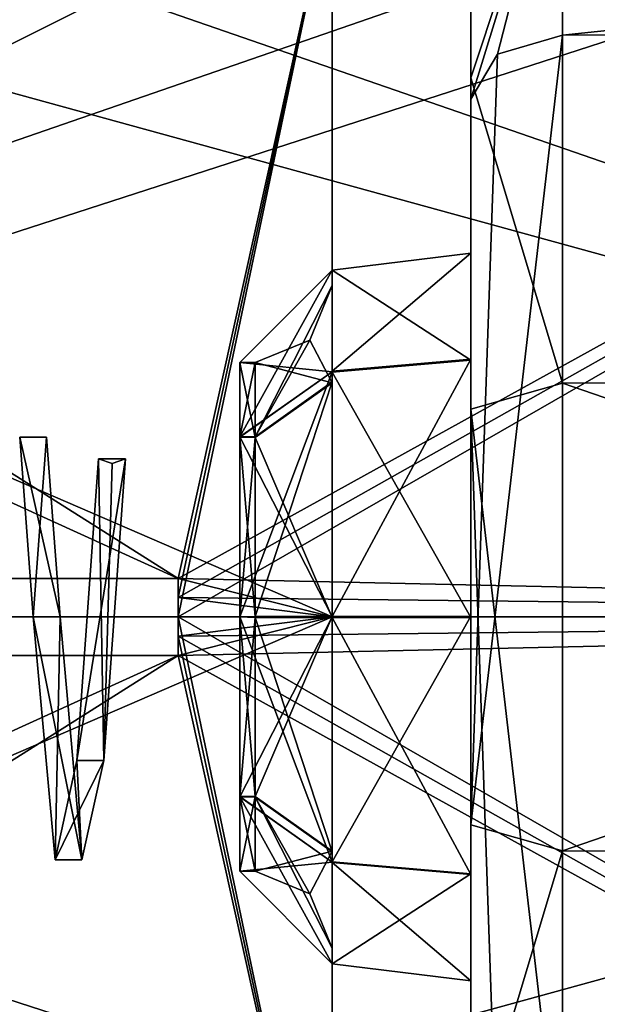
# Model space of a CAD drawing. Header units: millimetres. Extents: x -112 to 112, y -106 to 1587.
# Tile 43 of 158: x -32.23 to -28.48, y 80.69 to 87.08. Entities that reach past the tile are written whole.
import ezdxf

# ---------------------------------------------------------------- set-up
doc = ezdxf.new("R2010")
doc.units = ezdxf.units.MM
doc.header["$LTSCALE"] = 65.185185
for name, color, linetype in [('1870', 7, 'CONTINUOUS'), ('1871', 7, 'CONTINUOUS'), ('1872', 7, 'CONTINUOUS'), ('1873', 7, 'CONTINUOUS'), ('411', 7, 'CONTINUOUS'), ('412', 7, 'CONTINUOUS'), ('413', 7, 'CONTINUOUS'), ('414', 7, 'CONTINUOUS'), ('415', 7, 'CONTINUOUS'), ('473', 7, 'CONTINUOUS'), ('474', 7, 'CONTINUOUS'), ('475', 7, 'CONTINUOUS'), ('476', 7, 'CONTINUOUS'), ('477', 7, 'CONTINUOUS'), ('478', 7, 'CONTINUOUS'), ('479', 7, 'CONTINUOUS'), ('480', 7, 'CONTINUOUS'), ('483', 7, 'CONTINUOUS'), ('484', 7, 'CONTINUOUS'), ('485', 7, 'CONTINUOUS'), ('486', 7, 'CONTINUOUS'), ('494', 7, 'CONTINUOUS'), ('495', 7, 'CONTINUOUS'), ('499', 7, 'CONTINUOUS'), ('500', 7, 'CONTINUOUS'), ('501', 7, 'CONTINUOUS'), ('505', 7, 'CONTINUOUS'), ('506', 7, 'CONTINUOUS'), ('507', 7, 'CONTINUOUS'), ('508', 7, 'CONTINUOUS'), ('509', 7, 'CONTINUOUS')]:
    doc.layers.add(name, color=color, linetype=linetype)

msp = doc.modelspace()

# ---------------------------------------------------------------- linework, layer by layer
at = {"layer": '1870', "linetype": 'CONTINUOUS'}
msp.add_3dface([(-31.7172, 84.2266, -1.2918), (-31.5428, 84.2266, -1.2918), (-31.63, 84.1954, -1.2526), (-31.7172, 84.2266, -1.2918)], dxfattribs=at)
at = {"layer": '1871', "linetype": 'CONTINUOUS'}
for points in [[(-32.142, 83.2, 1.65), (-32.0551, 84.3664, 1.167), (-32.2295, 84.3668, 1.1667), (-32.142, 83.2, 1.65)], [(-31.9676, 83.2, 1.65), (-32.0551, 84.3664, 1.167), (-32.142, 83.2, 1.65), (-31.9676, 83.2, 1.65)], [(-31.7172, 84.2266, -1.2918), (-31.6844, 82.269, -1.3622), (-31.8588, 82.269, -1.3622), (-31.7172, 84.2266, -1.2918)], [(-31.7172, 84.2266, -1.2918), (-31.63, 84.1954, -1.2526), (-31.6844, 82.269, -1.3622), (-31.7172, 84.2266, -1.2918)], [(-31.63, 84.1954, -1.2526), (-31.5428, 84.2266, -1.2918), (-31.6844, 82.269, -1.3622), (-31.63, 84.1954, -1.2526)], [(-32.0004, 81.6236, 0.4872), (-31.9676, 83.2, 1.65), (-32.142, 83.2, 1.65), (-32.0004, 81.6236, 0.4872)], [(-31.826, 81.6236, 0.4872), (-31.9676, 83.2, 1.65), (-32.0004, 81.6236, 0.4872), (-31.826, 81.6236, 0.4872)], [(-31.8588, 82.269, -1.3622), (-31.826, 81.6236, 0.4872), (-32.0004, 81.6236, 0.4872), (-31.8588, 82.269, -1.3622)], [(-31.6844, 82.269, -1.3622), (-31.826, 81.6236, 0.4872), (-31.8588, 82.269, -1.3622), (-31.6844, 82.269, -1.3622)]]:
    msp.add_3dface(points, dxfattribs=at)
at = {"layer": '1872', "linetype": 'CONTINUOUS'}
for points in [[(-31.5428, 84.2266, -1.2918), (-31.7172, 84.2266, -1.2918), (-31.8588, 82.269, -1.3622), (-31.5428, 84.2266, -1.2918)], [(-31.6844, 82.269, -1.3622), (-31.5428, 84.2266, -1.2918), (-31.8588, 82.269, -1.3622), (-31.6844, 82.269, -1.3622)], [(-31.9676, 83.2, 1.65), (-31.826, 81.6236, 0.4872), (-32.142, 83.2, 1.65), (-31.9676, 83.2, 1.65)], [(-31.826, 81.6236, 0.4872), (-32.0004, 81.6236, 0.4872), (-32.142, 83.2, 1.65), (-31.826, 81.6236, 0.4872)], [(-31.826, 81.6236, 0.4872), (-31.6844, 82.269, -1.3622), (-32.0004, 81.6236, 0.4872), (-31.826, 81.6236, 0.4872)], [(-31.6844, 82.269, -1.3622), (-31.8588, 82.269, -1.3622), (-32.0004, 81.6236, 0.4872), (-31.6844, 82.269, -1.3622)]]:
    msp.add_3dface(points, dxfattribs=at)
at = {"layer": '1873', "linetype": 'CONTINUOUS'}
for points in [[(-32.0551, 84.3664, 1.167), (-31.9676, 83.2, 1.65), (-32.2295, 84.3668, 1.1667), (-32.0551, 84.3664, 1.167)], [(-31.9676, 83.2, 1.65), (-32.142, 83.2, 1.65), (-32.2295, 84.3668, 1.1667), (-31.9676, 83.2, 1.65)]]:
    msp.add_3dface(points, dxfattribs=at)
at = {"layer": '411', "linetype": 'CONTINUOUS'}
for points in [[(-13.0608, 87.0612, 4.0214), (-13.0608, 88.6132, -1.3332), (-28.7048, 86.9747, 3.9312), (-13.0608, 87.0612, 4.0214)], [(-13.0608, 88.6132, -1.3332), (-13.0608, 84.752, -5.3546), (-28.7048, 88.4919, -1.3034), (-13.0608, 88.6132, -1.3332)], [(-28.7048, 86.9747, 3.9312), (-13.0608, 88.6132, -1.3332), (-28.7048, 88.4919, -1.3034), (-28.7048, 86.9747, 3.9312)], [(-28.7048, 88.4919, -1.3034), (-13.0608, 84.752, -5.3546), (-28.7048, 84.7172, -5.2346), (-28.7048, 88.4919, -1.3034)], [(-13.0608, 84.752, -5.3546), (-13.0608, 79.3388, -4.0214), (-28.7048, 84.7172, -5.2346), (-13.0608, 84.752, -5.3546)], [(-13.0608, 79.3388, -4.0214), (-28.7048, 79.4253, -3.9312), (-28.7048, 84.7172, -5.2346), (-13.0608, 79.3388, -4.0214)]]:
    msp.add_3dface(points, dxfattribs=at)
at = {"layer": '412', "linetype": 'CONTINUOUS'}
for points in [[(-28.7048, 88.4919, -1.3034), (-28.7048, 84.7172, -5.2346), (-29.3, 86.6985, -3.3591), (-28.7048, 88.4919, -1.3034)], [(-29.126, 86.8518, 3.8032), (-28.7048, 88.4919, -1.3034), (-29.3, 86.5591, 3.4984), (-29.126, 86.8518, 3.8032)], [(-29.3, 86.5591, 3.4984), (-28.7048, 88.4919, -1.3034), (-29.3, 87.9099, -1.1575), (-29.3, 86.5591, 3.4984)], [(-29.3, 87.9099, -1.1575), (-28.7048, 88.4919, -1.3034), (-29.3, 86.6985, -3.3591), (-29.3, 87.9099, -1.1575)], [(-28.7048, 86.9747, 3.9312), (-28.7048, 88.4919, -1.3034), (-29.126, 86.8518, 3.8032), (-28.7048, 86.9747, 3.9312)], [(-29.3, 86.6985, -3.3591), (-28.7048, 84.7172, -5.2346), (-29.3, 84.548, -4.6589), (-29.3, 86.6985, -3.3591)], [(-28.7048, 84.7172, -5.2346), (-28.7048, 79.4253, -3.9312), (-29.3, 84.548, -4.6589), (-28.7048, 84.7172, -5.2346)], [(-28.7048, 79.4253, -3.9312), (-29.126, 79.5482, -3.8032), (-29.3, 84.548, -4.6589), (-28.7048, 79.4253, -3.9312)], [(-29.126, 79.5482, -3.8032), (-29.3, 79.8409, -3.4984), (-29.3, 84.548, -4.6589), (-29.126, 79.5482, -3.8032)]]:
    msp.add_3dface(points, dxfattribs=at)
at = {"layer": '413', "linetype": 'CONTINUOUS'}
for points in [[(-29.3, 86.5591, 3.4984), (-29.3, 87.9099, -1.1575), (-29.3, 84.8721, 1.6662), (-29.3, 86.5591, 3.4984)], [(-29.3, 87.9099, -1.1575), (-29.3, 86.6985, -3.3591), (-29.3, 85.5605, -0.004), (-29.3, 87.9099, -1.1575)], [(-29.3, 87.9099, -1.1575), (-29.3, 85.5605, -0.004), (-29.3, 84.8721, 1.6662), (-29.3, 87.9099, -1.1575)], [(-29.3, 86.6985, -3.3591), (-29.3, 84.548, -4.6589), (-29.3, 84.8664, -1.6719), (-29.3, 86.6985, -3.3591)], [(-29.3, 85.5605, -0.004), (-29.3, 86.6985, -3.3591), (-29.3, 84.8664, -1.6719), (-29.3, 85.5605, -0.004)], [(-29.3, 81.852, 4.6589), (-29.3, 86.5591, 3.4984), (-29.3, 84.8721, 1.6662), (-29.3, 81.852, 4.6589)], [(-29.3, 83.204, 2.3605), (-29.3, 81.852, 4.6589), (-29.3, 84.8721, 1.6662), (-29.3, 83.204, 2.3605)], [(-29.3, 84.8664, -1.6719), (-29.3, 84.548, -4.6589), (-29.3, 83.196, -2.3605), (-29.3, 84.8664, -1.6719)], [(-29.3, 84.548, -4.6589), (-29.3, 79.8409, -3.4984), (-29.3, 81.5279, -1.6662), (-29.3, 84.548, -4.6589)], [(-29.3, 83.196, -2.3605), (-29.3, 84.548, -4.6589), (-29.3, 81.5279, -1.6662), (-29.3, 83.196, -2.3605)], [(-29.3, 81.5336, 1.6719), (-29.3, 81.852, 4.6589), (-29.3, 83.204, 2.3605), (-29.3, 81.5336, 1.6719)], [(-29.3, 79.7015, 3.3591), (-29.3, 81.852, 4.6589), (-29.3, 81.5336, 1.6719), (-29.3, 79.7015, 3.3591)], [(-29.3, 80.8395, 0.004), (-29.3, 79.7015, 3.3591), (-29.3, 81.5336, 1.6719), (-29.3, 80.8395, 0.004)], [(-29.3, 79.8409, -3.4984), (-29.3, 78.4901, 1.1575), (-29.3, 81.5279, -1.6662), (-29.3, 79.8409, -3.4984)], [(-29.3, 81.5279, -1.6662), (-29.3, 78.4901, 1.1575), (-29.3, 80.8395, 0.004), (-29.3, 81.5279, -1.6662)], [(-29.3, 78.4901, 1.1575), (-29.3, 79.7015, 3.3591), (-29.3, 80.8395, 0.004), (-29.3, 78.4901, 1.1575)]]:
    msp.add_3dface(points, dxfattribs=at)
at = {"layer": '414', "linetype": 'CONTINUOUS'}
for points in [[(-28.7048, 86.9747, 3.9312), (-29.126, 86.8518, 3.8032), (-29.3, 81.852, 4.6589), (-28.7048, 86.9747, 3.9312)], [(-28.7048, 86.9747, 3.9312), (-29.3, 81.852, 4.6589), (-28.7048, 81.6828, 5.2346), (-28.7048, 86.9747, 3.9312)], [(-29.126, 86.8518, 3.8032), (-29.3, 86.5591, 3.4984), (-29.3, 81.852, 4.6589), (-29.126, 86.8518, 3.8032)], [(-29.3, 81.852, 4.6589), (-29.3, 79.7015, 3.3591), (-28.7048, 81.6828, 5.2346), (-29.3, 81.852, 4.6589)], [(-28.7048, 81.6828, 5.2346), (-29.3, 79.7015, 3.3591), (-28.7048, 77.9081, 1.3034), (-28.7048, 81.6828, 5.2346)]]:
    msp.add_3dface(points, dxfattribs=at)
at = {"layer": '415', "linetype": 'CONTINUOUS'}
for points in [[(-13.0608, 87.0612, 4.0214), (-28.7048, 86.9747, 3.9312), (-28.7048, 81.6828, 5.2346), (-13.0608, 87.0612, 4.0214)], [(-13.0608, 87.0612, 4.0214), (-28.7048, 81.6828, 5.2346), (-13.0608, 81.648, 5.3546), (-13.0608, 87.0612, 4.0214)], [(-28.7048, 81.6828, 5.2346), (-28.7048, 77.9081, 1.3034), (-13.0608, 81.648, 5.3546), (-28.7048, 81.6828, 5.2346)], [(-13.0608, 81.648, 5.3546), (-28.7048, 77.9081, 1.3034), (-13.0608, 77.7868, 1.3332), (-13.0608, 81.648, 5.3546)]]:
    msp.add_3dface(points, dxfattribs=at)
at = {"layer": '473', "linetype": 'CONTINUOUS'}
for points in [[(-30.8, 84.85, -0.0028), (-30.8, 84.3677, 1.1657), (-30.7, 84.85, -0.0028), (-30.8, 84.85, -0.0028)], [(-30.7, 84.85, -0.0028), (-30.8, 84.3677, 1.1657), (-30.7, 84.3687, 1.1647), (-30.7, 84.85, -0.0028)], [(-30.7, 84.3687, 1.1647), (-30.8, 84.3677, 1.1657), (-30.7, 83.2028, 1.65), (-30.7, 84.3687, 1.1647)], [(-30.8, 84.3677, 1.1657), (-30.8, 83.2, 1.65), (-30.7, 83.2028, 1.65), (-30.8, 84.3677, 1.1657)], [(-30.7, 83.2028, 1.65), (-30.8, 83.2, 1.65), (-30.7, 82.0353, 1.1687), (-30.7, 83.2028, 1.65)], [(-30.7, 82.0353, 1.1687), (-30.8, 83.2, 1.65), (-30.8, 82.0343, 1.1677), (-30.7, 82.0353, 1.1687)], [(-30.7, 81.55, 0.0028), (-30.7, 82.0353, 1.1687), (-30.8, 81.55, 0.0028), (-30.7, 81.55, 0.0028)], [(-30.8, 81.55, 0.0028), (-30.7, 82.0353, 1.1687), (-30.8, 82.0343, 1.1677), (-30.8, 81.55, 0.0028)]]:
    msp.add_3dface(points, dxfattribs=at)
at = {"layer": '474', "linetype": 'CONTINUOUS'}
for points in [[(-30.2, 84.7937, 1.5883), (-30.2, 85.45, -0.0038), (-30.2, 84.7249, 1.5156), (-30.2, 84.7937, 1.5883)], [(-30.2, 85.45, -0.0038), (-30.2, 84.7883, -1.5937), (-30.2, 85.35, -0.0037), (-30.2, 85.45, -0.0038)], [(-30.2, 84.7249, 1.5156), (-30.2, 85.45, -0.0038), (-30.2, 85.35, -0.0037), (-30.2, 84.7249, 1.5156)], [(-30.2, 85.35, -0.0037), (-30.2, 84.7883, -1.5937), (-30.2, 84.7197, -1.5208), (-30.2, 85.35, -0.0037)], [(-30.2, 83.2038, 2.25), (-30.2, 84.7937, 1.5883), (-30.2, 83.2037, 2.15), (-30.2, 83.2038, 2.25)], [(-30.2, 83.2037, 2.15), (-30.2, 84.7937, 1.5883), (-30.2, 84.7249, 1.5156), (-30.2, 83.2037, 2.15)], [(-30.2, 84.7883, -1.5937), (-30.2, 83.1962, -2.25), (-30.2, 83.1963, -2.15), (-30.2, 84.7883, -1.5937)], [(-30.2, 84.7197, -1.5208), (-30.2, 84.7883, -1.5937), (-30.2, 83.1963, -2.15), (-30.2, 84.7197, -1.5208)], [(-30.2, 81.6117, 1.5937), (-30.2, 83.2038, 2.25), (-30.2, 83.2037, 2.15), (-30.2, 81.6117, 1.5937)], [(-30.2, 81.6803, 1.5208), (-30.2, 81.6117, 1.5937), (-30.2, 83.2037, 2.15), (-30.2, 81.6803, 1.5208)], [(-30.2, 83.1962, -2.25), (-30.2, 81.6063, -1.5883), (-30.2, 83.1963, -2.15), (-30.2, 83.1962, -2.25)], [(-30.2, 83.1963, -2.15), (-30.2, 81.6063, -1.5883), (-30.2, 81.6751, -1.5156), (-30.2, 83.1963, -2.15)], [(-30.2, 81.05, 0.0037), (-30.2, 81.6117, 1.5937), (-30.2, 81.6803, 1.5208), (-30.2, 81.05, 0.0037)], [(-30.2, 81.6063, -1.5883), (-30.2, 80.95, 0.0038), (-30.2, 81.6751, -1.5156), (-30.2, 81.6063, -1.5883)], [(-30.2, 80.95, 0.0038), (-30.2, 81.05, 0.0037), (-30.2, 81.6751, -1.5156), (-30.2, 80.95, 0.0038)], [(-30.2, 80.95, 0.0038), (-30.2, 81.6117, 1.5937), (-30.2, 81.05, 0.0037), (-30.2, 80.95, 0.0038)]]:
    msp.add_3dface(points, dxfattribs=at)
at = {"layer": '475', "linetype": 'CONTINUOUS'}
for points in [[(-29.3, 84.8721, 1.6662), (-29.3, 85.5605, -0.004), (-30.2, 84.7937, 1.5883), (-29.3, 84.8721, 1.6662)], [(-29.3, 85.5605, -0.004), (-30.2, 85.45, -0.0038), (-30.2, 84.7937, 1.5883), (-29.3, 85.5605, -0.004)], [(-29.3, 83.204, 2.3605), (-29.3, 84.8721, 1.6662), (-30.2, 83.2038, 2.25), (-29.3, 83.204, 2.3605)], [(-29.3, 84.8721, 1.6662), (-30.2, 84.7937, 1.5883), (-30.2, 83.2038, 2.25), (-29.3, 84.8721, 1.6662)], [(-29.3, 81.5336, 1.6719), (-29.3, 83.204, 2.3605), (-30.2, 81.6117, 1.5937), (-29.3, 81.5336, 1.6719)], [(-29.3, 83.204, 2.3605), (-30.2, 83.2038, 2.25), (-30.2, 81.6117, 1.5937), (-29.3, 83.204, 2.3605)], [(-29.3, 81.5336, 1.6719), (-30.2, 81.6117, 1.5937), (-30.2, 80.95, 0.0038), (-29.3, 81.5336, 1.6719)], [(-29.3, 80.8395, 0.004), (-29.3, 81.5336, 1.6719), (-30.2, 80.95, 0.0038), (-29.3, 80.8395, 0.004)]]:
    msp.add_3dface(points, dxfattribs=at)
at = {"layer": '476', "linetype": 'CONTINUOUS'}
for points in [[(-30.8, 84.85, -0.0028), (-30.7, 84.85, -0.0028), (-30.7, 84.3647, -1.1687), (-30.8, 84.85, -0.0028)], [(-30.8, 84.85, -0.0028), (-30.7, 84.3647, -1.1687), (-30.8, 84.3657, -1.1677), (-30.8, 84.85, -0.0028)], [(-30.8, 84.3657, -1.1677), (-30.7, 84.3647, -1.1687), (-30.8, 83.2, -1.65), (-30.8, 84.3657, -1.1677)], [(-30.7, 84.3647, -1.1687), (-30.7, 83.1972, -1.65), (-30.8, 83.2, -1.65), (-30.7, 84.3647, -1.1687)], [(-30.8, 83.2, -1.65), (-30.7, 83.1972, -1.65), (-30.8, 82.0323, -1.1657), (-30.8, 83.2, -1.65)], [(-30.7, 83.1972, -1.65), (-30.7, 82.0313, -1.1647), (-30.8, 82.0323, -1.1657), (-30.7, 83.1972, -1.65)], [(-30.7, 81.55, 0.0028), (-30.8, 81.55, 0.0028), (-30.8, 82.0323, -1.1657), (-30.7, 81.55, 0.0028)], [(-30.7, 82.0313, -1.1647), (-30.7, 81.55, 0.0028), (-30.8, 82.0323, -1.1657), (-30.7, 82.0313, -1.1647)]]:
    msp.add_3dface(points, dxfattribs=at)
at = {"layer": '477', "linetype": 'CONTINUOUS'}
for points in [[(-29.3, 85.5605, -0.004), (-29.3, 84.8664, -1.6719), (-30.2, 85.45, -0.0038), (-29.3, 85.5605, -0.004)], [(-30.2, 85.45, -0.0038), (-29.3, 84.8664, -1.6719), (-30.2, 84.7883, -1.5937), (-30.2, 85.45, -0.0038)], [(-29.3, 84.8664, -1.6719), (-29.3, 83.196, -2.3605), (-30.2, 84.7883, -1.5937), (-29.3, 84.8664, -1.6719)], [(-29.3, 83.196, -2.3605), (-30.2, 83.1962, -2.25), (-30.2, 84.7883, -1.5937), (-29.3, 83.196, -2.3605)], [(-29.3, 83.196, -2.3605), (-29.3, 81.5279, -1.6662), (-30.2, 83.1962, -2.25), (-29.3, 83.196, -2.3605)], [(-29.3, 81.5279, -1.6662), (-30.2, 81.6063, -1.5883), (-30.2, 83.1962, -2.25), (-29.3, 81.5279, -1.6662)], [(-29.3, 81.5279, -1.6662), (-29.3, 80.8395, 0.004), (-30.2, 81.6063, -1.5883), (-29.3, 81.5279, -1.6662)], [(-29.3, 80.8395, 0.004), (-30.2, 80.95, 0.0038), (-30.2, 81.6063, -1.5883), (-29.3, 80.8395, 0.004)]]:
    msp.add_3dface(points, dxfattribs=at)
at = {"layer": '478', "linetype": 'CONTINUOUS'}
for points in [[(-30.2, 85.35, -0.0037), (-30.2, 84.7197, -1.5208), (-30.3464, 84.9964, -0.0031), (-30.2, 85.35, -0.0037)], [(-30.2, 84.7197, -1.5208), (-30.7, 84.85, -0.0028), (-30.3464, 84.9964, -0.0031), (-30.2, 84.7197, -1.5208)], [(-30.7, 84.85, -0.0028), (-30.2, 84.7197, -1.5208), (-30.7, 84.3647, -1.1687), (-30.7, 84.85, -0.0028)], [(-30.2, 84.7197, -1.5208), (-30.2, 83.1963, -2.15), (-30.7, 84.3647, -1.1687), (-30.2, 84.7197, -1.5208)], [(-30.2, 83.1963, -2.15), (-30.7, 83.1972, -1.65), (-30.7, 84.3647, -1.1687), (-30.2, 83.1963, -2.15)], [(-30.2, 83.1963, -2.15), (-30.2, 81.6751, -1.5156), (-30.7, 83.1972, -1.65), (-30.2, 83.1963, -2.15)], [(-30.2, 81.6751, -1.5156), (-30.7, 82.0313, -1.1647), (-30.7, 83.1972, -1.65), (-30.2, 81.6751, -1.5156)], [(-30.7, 81.55, 0.0028), (-30.7, 82.0313, -1.1647), (-30.3464, 81.4036, 0.0031), (-30.7, 81.55, 0.0028)], [(-30.2, 81.6751, -1.5156), (-30.2, 81.05, 0.0037), (-30.7, 82.0313, -1.1647), (-30.2, 81.6751, -1.5156)], [(-30.7, 82.0313, -1.1647), (-30.2, 81.05, 0.0037), (-30.3464, 81.4036, 0.0031), (-30.7, 82.0313, -1.1647)]]:
    msp.add_3dface(points, dxfattribs=at)
at = {"layer": '479', "linetype": 'CONTINUOUS'}
for points in [[(-30.7, 84.3687, 1.1647), (-30.2, 84.7249, 1.5156), (-30.2, 85.35, -0.0037), (-30.7, 84.3687, 1.1647)], [(-30.7, 84.3687, 1.1647), (-30.2, 85.35, -0.0037), (-30.3464, 84.9964, -0.0031), (-30.7, 84.3687, 1.1647)], [(-30.7, 84.85, -0.0028), (-30.7, 84.3687, 1.1647), (-30.3464, 84.9964, -0.0031), (-30.7, 84.85, -0.0028)], [(-30.7, 84.3687, 1.1647), (-30.7, 83.2028, 1.65), (-30.2, 84.7249, 1.5156), (-30.7, 84.3687, 1.1647)], [(-30.7, 83.2028, 1.65), (-30.2, 83.2037, 2.15), (-30.2, 84.7249, 1.5156), (-30.7, 83.2028, 1.65)], [(-30.7, 83.2028, 1.65), (-30.7, 82.0353, 1.1687), (-30.2, 83.2037, 2.15), (-30.7, 83.2028, 1.65)], [(-30.7, 82.0353, 1.1687), (-30.2, 81.6803, 1.5208), (-30.2, 83.2037, 2.15), (-30.7, 82.0353, 1.1687)], [(-30.7, 82.0353, 1.1687), (-30.7, 81.55, 0.0028), (-30.2, 81.6803, 1.5208), (-30.7, 82.0353, 1.1687)], [(-30.2, 81.6803, 1.5208), (-30.7, 81.55, 0.0028), (-30.3464, 81.4036, 0.0031), (-30.2, 81.6803, 1.5208)], [(-30.2, 81.05, 0.0037), (-30.2, 81.6803, 1.5208), (-30.3464, 81.4036, 0.0031), (-30.2, 81.05, 0.0037)]]:
    msp.add_3dface(points, dxfattribs=at)
at = {"layer": '480', "linetype": 'CONTINUOUS'}
for points in [[(-19.9, 83.2, -8.5), (-41.2, 83.2, -8.5), (-41.2, 90.5612, -4.25), (-19.9, 83.2, -8.5)], [(-19.9, 90.5612, -4.25), (-19.9, 83.2, -8.5), (-41.2, 90.5612, -4.25), (-19.9, 90.5612, -4.25)], [(-19.9, 83.2, 8.5), (-19.9, 90.5612, 4.25), (-41.2, 83.2, 8.5), (-19.9, 83.2, 8.5)], [(-41.2, 83.2, 8.5), (-19.9, 90.5612, 4.25), (-41.2, 90.5612, 4.25), (-41.2, 83.2, 8.5)]]:
    msp.add_3dface(points, dxfattribs=at)
at = {"layer": '483', "linetype": 'CONTINUOUS'}
for points in [[(-41.2, 83.2, -8.5), (-19.9, 83.2, -8.5), (-19.9, 75.8388, -4.25), (-41.2, 83.2, -8.5)], [(-41.2, 83.2, -8.5), (-19.9, 75.8388, -4.25), (-41.2, 75.8388, -4.25), (-41.2, 83.2, -8.5)], [(-19.9, 83.2, 8.5), (-41.2, 83.2, 8.5), (-41.2, 75.8388, 4.25), (-19.9, 83.2, 8.5)], [(-19.9, 75.8388, 4.25), (-19.9, 83.2, 8.5), (-41.2, 75.8388, 4.25), (-19.9, 75.8388, 4.25)]]:
    msp.add_3dface(points, dxfattribs=at)
at = {"layer": '484', "linetype": 'CONTINUOUS'}
for points in [[(-31.2, 82.95, -7.4958), (-39.2, 77.8967, -5.3033), (-19.9, 83.2, -7.5), (-31.2, 82.95, -7.4958)], [(-19.9, 83.2, -7.5), (-39.2, 77.8967, -5.3033), (-19.9, 76.7048, -3.75), (-19.9, 83.2, -7.5)], [(-31.2, 83.075, -7.499), (-31.2, 82.95, -7.4958), (-19.9, 83.2, -7.5), (-31.2, 83.075, -7.499)], [(-31.2, 83.2, -7.5), (-31.2, 83.075, -7.499), (-19.9, 83.2, -7.5), (-31.2, 83.2, -7.5)], [(-19.9, 83.2, 7.5), (-19.9, 76.7048, 3.75), (-31.2, 83.2, 7.5), (-19.9, 83.2, 7.5)], [(-31.2, 83.2, 7.5), (-19.9, 76.7048, 3.75), (-31.2, 83.075, 7.499), (-31.2, 83.2, 7.5)], [(-19.9, 76.7048, 3.75), (-31.2, 82.95, 7.4958), (-31.2, 83.075, 7.499), (-19.9, 76.7048, 3.75)], [(-39.2, 82.95, 7.4958), (-31.2, 82.95, 7.4958), (-19.9, 76.7048, 3.75), (-39.2, 82.95, 7.4958)], [(-39.2, 77.8967, 5.3033), (-39.2, 82.95, 7.4958), (-19.9, 76.7048, 3.75), (-39.2, 77.8967, 5.3033)], [(-39.2, 82.95, -7.4958), (-39.2, 77.8967, -5.3033), (-31.2, 82.95, -7.4958), (-39.2, 82.95, -7.4958)]]:
    msp.add_3dface(points, dxfattribs=at)
at = {"layer": '485', "linetype": 'CONTINUOUS'}
for points in [[(-30.2, 87.9631, 2.7501), (-30.2, 83.2, 5.5), (-30.2, 87.9631, -2.7501), (-30.2, 87.9631, 2.7501)], [(-30.2, 87.9631, -2.7501), (-30.2, 83.2, 5.5), (-30.2, 85.45), (-30.2, 87.9631, -2.7501)], [(-30.2, 83.2, -5.5), (-30.2, 87.9631, -2.7501), (-30.2, 83.2, -2.25), (-30.2, 83.2, -5.5)], [(-30.2, 83.2, -2.25), (-30.2, 87.9631, -2.7501), (-30.2, 84.791, -1.591), (-30.2, 83.2, -2.25)], [(-30.2, 84.791, -1.591), (-30.2, 87.9631, -2.7501), (-30.2, 85.45), (-30.2, 84.791, -1.591)], [(-30.2, 85.45), (-30.2, 83.2, 5.5), (-30.2, 84.791, 1.591), (-30.2, 85.45)], [(-30.2, 83.2, 5.5), (-30.2, 83.2, 2.25), (-30.2, 84.791, 1.591), (-30.2, 83.2, 5.5)], [(-30.2, 83.2, 5.5), (-30.2, 78.4369, 2.7501), (-30.2, 83.2, 2.25), (-30.2, 83.2, 5.5)], [(-30.2, 78.4369, -2.7501), (-30.2, 83.2, -5.5), (-30.2, 78.4369, 2.7501), (-30.2, 78.4369, -2.7501)], [(-30.2, 78.4369, 2.7501), (-30.2, 83.2, -5.5), (-30.2, 80.95), (-30.2, 78.4369, 2.7501)], [(-30.2, 80.95), (-30.2, 83.2, -5.5), (-30.2, 81.609, -1.591), (-30.2, 80.95)], [(-30.2, 81.609, -1.591), (-30.2, 83.2, -5.5), (-30.2, 83.2, -2.25), (-30.2, 81.609, -1.591)], [(-30.2, 83.2, 2.25), (-30.2, 78.4369, 2.7501), (-30.2, 81.609, 1.591), (-30.2, 83.2, 2.25)], [(-30.2, 81.609, 1.591), (-30.2, 78.4369, 2.7501), (-30.2, 80.95), (-30.2, 81.609, 1.591)]]:
    msp.add_3dface(points, dxfattribs=at)
at = {"layer": '486', "linetype": 'CONTINUOUS'}
for points in [[(-19.9, 89.6952, 3.75), (-19.9, 83.2, 7.5), (-39.2, 88.5033, 5.3033), (-19.9, 89.6952, 3.75)], [(-31.2, 83.45, -7.4958), (-19.9, 89.6952, -3.75), (-39.2, 83.45, -7.4958), (-31.2, 83.45, -7.4958)], [(-39.2, 83.45, -7.4958), (-19.9, 89.6952, -3.75), (-39.2, 88.5033, -5.3033), (-39.2, 83.45, -7.4958)], [(-31.2, 83.2, -7.5), (-19.9, 83.2, -7.5), (-19.9, 89.6952, -3.75), (-31.2, 83.2, -7.5)], [(-31.2, 83.2, -7.5), (-19.9, 89.6952, -3.75), (-31.2, 83.325, -7.499), (-31.2, 83.2, -7.5)], [(-31.2, 83.325, -7.499), (-19.9, 89.6952, -3.75), (-31.2, 83.45, -7.4958), (-31.2, 83.325, -7.499)], [(-39.2, 88.5033, 5.3033), (-19.9, 83.2, 7.5), (-31.2, 83.45, 7.4958), (-39.2, 88.5033, 5.3033)], [(-39.2, 83.45, 7.4958), (-39.2, 88.5033, 5.3033), (-31.2, 83.45, 7.4958), (-39.2, 83.45, 7.4958)], [(-31.2, 83.45, 7.4958), (-19.9, 83.2, 7.5), (-31.2, 83.325, 7.499), (-31.2, 83.45, 7.4958)], [(-19.9, 83.2, 7.5), (-31.2, 83.2, 7.5), (-31.2, 83.325, 7.499), (-19.9, 83.2, 7.5)]]:
    msp.add_3dface(points, dxfattribs=at)
at = {"layer": '494', "linetype": 'CONTINUOUS'}
for points in [[(-30.2, 78.4369, 2.7501), (-30.2, 83.2, 5.5), (-39.2, 79.3109, 3.8891), (-30.2, 78.4369, 2.7501)], [(-39.2, 79.3109, 3.8891), (-30.2, 83.2, 5.5), (-31.2, 82.95, 5.4943), (-39.2, 79.3109, 3.8891)], [(-30.2, 83.2, 5.5), (-31.2, 83.2, 5.5), (-31.2, 83.075, 5.4986), (-30.2, 83.2, 5.5)], [(-31.2, 82.95, 5.4943), (-30.2, 83.2, 5.5), (-31.2, 83.075, 5.4986), (-31.2, 82.95, 5.4943)], [(-30.2, 83.2, -5.5), (-30.2, 78.4369, -2.7501), (-31.2, 83.2, -5.5), (-30.2, 83.2, -5.5)], [(-31.2, 83.2, -5.5), (-30.2, 78.4369, -2.7501), (-31.2, 83.075, -5.4986), (-31.2, 83.2, -5.5)], [(-31.2, 83.075, -5.4986), (-30.2, 78.4369, -2.7501), (-31.2, 82.95, -5.4943), (-31.2, 83.075, -5.4986)], [(-31.2, 82.95, -5.4943), (-30.2, 78.4369, -2.7501), (-39.2, 82.95, -5.4943), (-31.2, 82.95, -5.4943)], [(-39.2, 82.95, -5.4943), (-30.2, 78.4369, -2.7501), (-39.2, 79.3109, -3.8891), (-39.2, 82.95, -5.4943)], [(-39.2, 82.95, 5.4943), (-39.2, 79.3109, 3.8891), (-31.2, 82.95, 5.4943), (-39.2, 82.95, 5.4943)]]:
    msp.add_3dface(points, dxfattribs=at)
at = {"layer": '495', "linetype": 'CONTINUOUS'}
for points in [[(-31.2, 83.45, 5.4943), (-30.2, 87.9631, 2.7501), (-39.2, 83.45, 5.4943), (-31.2, 83.45, 5.4943)], [(-39.2, 83.45, 5.4943), (-30.2, 87.9631, 2.7501), (-39.2, 87.0891, 3.8891), (-39.2, 83.45, 5.4943)], [(-30.2, 87.9631, -2.7501), (-30.2, 83.2, -5.5), (-39.2, 87.0891, -3.8891), (-30.2, 87.9631, -2.7501)], [(-30.2, 83.2, 5.5), (-30.2, 87.9631, 2.7501), (-31.2, 83.2, 5.5), (-30.2, 83.2, 5.5)], [(-31.2, 83.2, 5.5), (-30.2, 87.9631, 2.7501), (-31.2, 83.325, 5.4986), (-31.2, 83.2, 5.5)], [(-30.2, 87.9631, 2.7501), (-31.2, 83.45, 5.4943), (-31.2, 83.325, 5.4986), (-30.2, 87.9631, 2.7501)], [(-39.2, 87.0891, -3.8891), (-30.2, 83.2, -5.5), (-31.2, 83.45, -5.4943), (-39.2, 87.0891, -3.8891)], [(-39.2, 83.45, -5.4943), (-39.2, 87.0891, -3.8891), (-31.2, 83.45, -5.4943), (-39.2, 83.45, -5.4943)], [(-31.2, 83.45, -5.4943), (-30.2, 83.2, -5.5), (-31.2, 83.325, -5.4986), (-31.2, 83.45, -5.4943)], [(-30.2, 83.2, -5.5), (-31.2, 83.2, -5.5), (-31.2, 83.325, -5.4986), (-30.2, 83.2, -5.5)]]:
    msp.add_3dface(points, dxfattribs=at)
at = {"layer": '499', "linetype": 'CONTINUOUS'}
for points in [[(-31.2, 82.95, -7.4958), (-31.2, 83.075, -7.499), (-31.2, 83.45, -7.4958), (-31.2, 82.95, -7.4958)], [(-31.2, 82.95, -7.4958), (-31.2, 83.45, -7.4958), (-31.2, 83.45, -5.4943), (-31.2, 82.95, -7.4958)], [(-31.2, 82.95, -7.4958), (-31.2, 83.45, -5.4943), (-31.2, 83.325, -5.4986), (-31.2, 82.95, -7.4958)], [(-31.2, 83.075, -7.499), (-31.2, 83.325, -7.499), (-31.2, 83.45, -7.4958), (-31.2, 83.075, -7.499)], [(-31.2, 83.2, -5.5), (-31.2, 82.95, -7.4958), (-31.2, 83.325, -5.4986), (-31.2, 83.2, -5.5)], [(-31.2, 83.075, -7.499), (-31.2, 83.2, -7.5), (-31.2, 83.325, -7.499), (-31.2, 83.075, -7.499)], [(-31.2, 82.95, -7.4958), (-31.2, 83.2, -5.5), (-31.2, 83.075, -5.4986), (-31.2, 82.95, -7.4958)], [(-31.2, 82.95, -7.4958), (-31.2, 83.075, -5.4986), (-31.2, 82.95, -5.4943), (-31.2, 82.95, -7.4958)]]:
    msp.add_3dface(points, dxfattribs=at)
at = {"layer": '500', "linetype": 'CONTINUOUS'}
for points in [[(-31.2, 83.45, -7.4958), (-39.2, 83.45, -7.4958), (-31.2, 83.45, -5.4943), (-31.2, 83.45, -7.4958)], [(-39.2, 83.45, -7.4958), (-39.2, 83.45, -5.4943), (-31.2, 83.45, -5.4943), (-39.2, 83.45, -7.4958)]]:
    msp.add_3dface(points, dxfattribs=at)
at = {"layer": '501', "linetype": 'CONTINUOUS'}
for points in [[(-39.2, 82.95, -7.4958), (-31.2, 82.95, -7.4958), (-39.2, 82.95, -5.4943), (-39.2, 82.95, -7.4958)], [(-31.2, 82.95, -7.4958), (-31.2, 82.95, -5.4943), (-39.2, 82.95, -5.4943), (-31.2, 82.95, -7.4958)]]:
    msp.add_3dface(points, dxfattribs=at)
at = {"layer": '505', "linetype": 'CONTINUOUS'}
for points in [[(-31.2, 82.95, 7.4958), (-31.2, 83.45, 7.4958), (-31.2, 83.325, 7.499), (-31.2, 82.95, 7.4958)], [(-31.2, 83.45, 7.4958), (-31.2, 82.95, 7.4958), (-31.2, 82.95, 5.4943), (-31.2, 83.45, 7.4958)], [(-31.2, 83.2, 5.5), (-31.2, 83.45, 7.4958), (-31.2, 83.075, 5.4986), (-31.2, 83.2, 5.5)], [(-31.2, 83.45, 7.4958), (-31.2, 83.2, 5.5), (-31.2, 83.325, 5.4986), (-31.2, 83.45, 7.4958)], [(-31.2, 83.45, 7.4958), (-31.2, 82.95, 5.4943), (-31.2, 83.075, 5.4986), (-31.2, 83.45, 7.4958)], [(-31.2, 83.45, 5.4943), (-31.2, 83.45, 7.4958), (-31.2, 83.325, 5.4986), (-31.2, 83.45, 5.4943)], [(-31.2, 83.075, 7.499), (-31.2, 82.95, 7.4958), (-31.2, 83.325, 7.499), (-31.2, 83.075, 7.499)], [(-31.2, 83.2, 7.5), (-31.2, 83.075, 7.499), (-31.2, 83.325, 7.499), (-31.2, 83.2, 7.5)]]:
    msp.add_3dface(points, dxfattribs=at)
at = {"layer": '506', "linetype": 'CONTINUOUS'}
for points in [[(-31.2, 82.95, 7.4958), (-39.2, 82.95, 7.4958), (-31.2, 82.95, 5.4943), (-31.2, 82.95, 7.4958)], [(-39.2, 82.95, 7.4958), (-39.2, 82.95, 5.4943), (-31.2, 82.95, 5.4943), (-39.2, 82.95, 7.4958)]]:
    msp.add_3dface(points, dxfattribs=at)
at = {"layer": '507', "linetype": 'CONTINUOUS'}
for points in [[(-39.2, 83.45, 7.4958), (-31.2, 83.45, 7.4958), (-39.2, 83.45, 5.4943), (-39.2, 83.45, 7.4958)], [(-31.2, 83.45, 7.4958), (-31.2, 83.45, 5.4943), (-39.2, 83.45, 5.4943), (-31.2, 83.45, 7.4958)]]:
    msp.add_3dface(points, dxfattribs=at)
at = {"layer": '508', "linetype": 'CONTINUOUS'}
for points in [[(-30.8, 82.0343, 1.1677), (-30.8, 83.2, 1.65), (-30.2, 81.609, 1.591), (-30.8, 82.0343, 1.1677)], [(-30.8, 83.2, 1.65), (-30.2, 83.2, 2.25), (-30.2, 81.609, 1.591), (-30.8, 83.2, 1.65)], [(-30.8, 83.2, -1.65), (-30.8, 82.0323, -1.1657), (-30.2, 83.2, -2.25), (-30.8, 83.2, -1.65)], [(-30.8, 82.0323, -1.1657), (-30.2, 81.609, -1.591), (-30.2, 83.2, -2.25), (-30.8, 82.0323, -1.1657)], [(-30.8, 81.55, 0.0028), (-30.8, 82.0343, 1.1677), (-30.2, 81.609, 1.591), (-30.8, 81.55, 0.0028)], [(-30.8, 82.0323, -1.1657), (-30.8, 81.55, 0.0028), (-30.2, 80.95), (-30.8, 82.0323, -1.1657)], [(-30.8, 82.0323, -1.1657), (-30.2, 80.95), (-30.2, 81.609, -1.591), (-30.8, 82.0323, -1.1657)], [(-30.8, 81.55, 0.0028), (-30.2, 81.609, 1.591), (-30.2, 80.95), (-30.8, 81.55, 0.0028)]]:
    msp.add_3dface(points, dxfattribs=at)
at = {"layer": '509', "linetype": 'CONTINUOUS'}
for points in [[(-30.8, 84.3677, 1.1657), (-30.8, 84.85, -0.0028), (-30.2, 85.45), (-30.8, 84.3677, 1.1657)], [(-30.8, 84.3677, 1.1657), (-30.2, 85.45), (-30.2, 84.791, 1.591), (-30.8, 84.3677, 1.1657)], [(-30.8, 84.85, -0.0028), (-30.2, 84.791, -1.591), (-30.2, 85.45), (-30.8, 84.85, -0.0028)], [(-30.8, 84.85, -0.0028), (-30.8, 84.3657, -1.1677), (-30.2, 84.791, -1.591), (-30.8, 84.85, -0.0028)], [(-30.2, 83.2, 2.25), (-30.8, 84.3677, 1.1657), (-30.2, 84.791, 1.591), (-30.2, 83.2, 2.25)], [(-30.8, 84.3657, -1.1677), (-30.8, 83.2, -1.65), (-30.2, 84.791, -1.591), (-30.8, 84.3657, -1.1677)], [(-30.8, 83.2, -1.65), (-30.2, 83.2, -2.25), (-30.2, 84.791, -1.591), (-30.8, 83.2, -1.65)], [(-30.8, 83.2, 1.65), (-30.8, 84.3677, 1.1657), (-30.2, 83.2, 2.25), (-30.8, 83.2, 1.65)]]:
    msp.add_3dface(points, dxfattribs=at)

doc.saveas('drawing.dxf')
